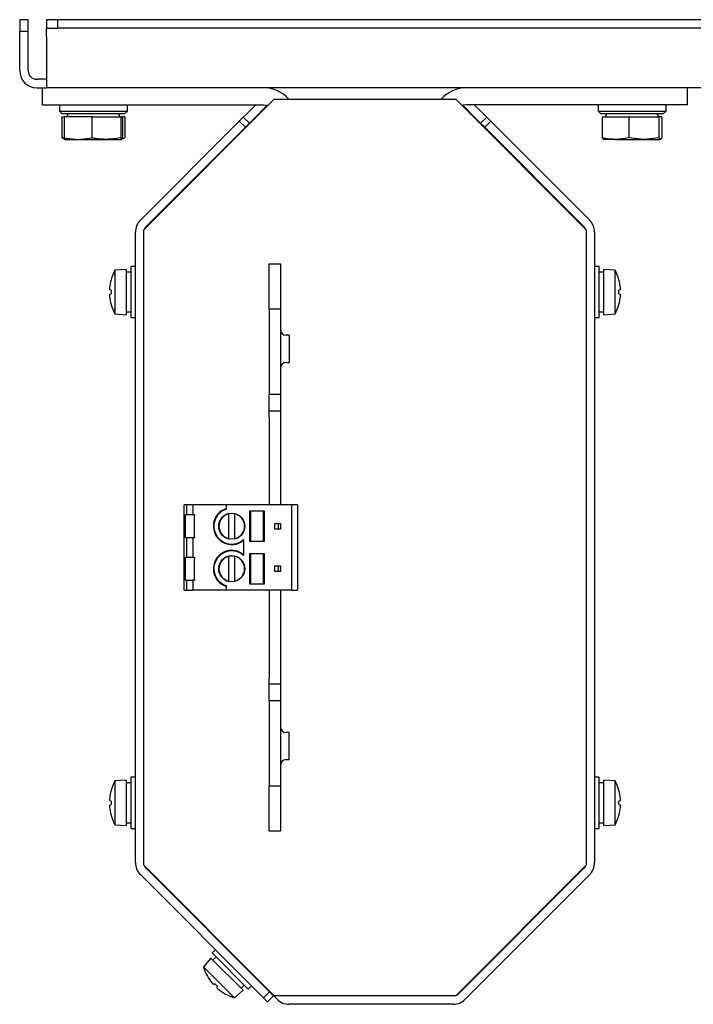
# Model space of a CAD drawing. Header units: millimetres. Extents: x 5 to 414, y 6 to 290.
# Tile 2 of 45: x 65 to 89, y 102 to 137. Entities that reach past the tile are written whole.
import ezdxf

# ---------------------------------------------------------------- set-up
doc = ezdxf.new("R2010")
doc.units = ezdxf.units.MM

msp = doc.modelspace()

# ---------------------------------------------------------------- linework, layer by layer
at = {"color": 7, "linetype": 'Continuous', "lineweight": 25}
for p, q in [((65.5203, 136.6261), (65.2203, 136.6261)), ((65.2203, 136.6261), (65.2203, 136.2261)), ((65.5203, 136.2261), (65.5203, 136.6261)), ((66.1703, 136.6261), (66.1703, 136.3261)), ((66.5703, 136.6261), (66.1703, 136.6261)), ((66.5703, 136.3261), (66.5703, 136.6261)), ((147.8703, 136.6261), (66.5703, 136.6261)), ((65.2203, 136.2261), (65.5203, 136.2261)), ((65.2203, 134.8261), (65.2203, 136.2261)), ((65.5203, 134.8261), (65.5203, 136.2261)), ((66.1703, 136.3261), (66.5703, 136.3261)), ((66.1703, 136.0261), (66.1703, 136.3261)), ((66.1703, 136.0261), (66.1703, 134.8261)), ((147.8703, 136.3261), (66.5703, 136.3261)), ((66.1703, 134.8261), (66.1703, 134.2261)), ((65.8203, 134.5261), (65.8703, 134.5261)), ((66.1703, 134.5261), (65.8703, 134.5261)), ((65.8203, 134.2261), (65.8703, 134.2261)), ((65.8703, 134.2261), (66.0203, 134.2261)), ((66.0203, 133.6261), (66.0203, 134.2261)), ((66.0203, 134.2261), (66.0361, 134.2261)), ((66.0361, 134.2261), (66.1703, 134.2261)), ((97.8203, 134.2261), (66.1703, 134.2261)), ((88.7803, 133.6261), (88.7803, 134.2261)), ((66.0203, 133.6261), (73.8203, 133.6261)), ((66.6203, 133.6261), (66.6203, 133.4061)), ((69.0203, 133.4061), (69.0203, 133.6261)), ((69.6003, 129.2261), (74.2003, 133.8261)), ((73.5452, 133.6261), (73.2502, 133.3312)), ((73.4623, 133.119), (73.9543, 133.611)), ((74.2003, 133.8261), (80.6003, 133.8261)), ((80.6003, 133.8261), (85.2003, 129.2261)), ((80.8463, 133.611), (81.3383, 133.119)), ((88.7803, 133.6261), (80.9803, 133.6261)), ((81.5504, 133.3312), (81.2554, 133.6261)), ((85.6203, 133.6261), (85.6203, 133.4061)), ((88.0203, 133.4061), (88.0203, 133.6261)), ((66.6203, 133.4061), (66.7203, 133.3061)), ((66.6203, 133.4061), (69.0203, 133.4061)), ((68.9203, 133.3061), (66.7203, 133.3061)), ((66.9323, 133.3061), (66.8746, 133.2061)), ((68.766, 133.2061), (68.7083, 133.3061)), ((68.9203, 133.3061), (69.0203, 133.4061)), ((73.2502, 133.3312), (73.1088, 133.1897)), ((81.6918, 133.1897), (81.5504, 133.3312)), ((85.6203, 133.4061), (85.7203, 133.3061)), ((85.6203, 133.4061), (88.0203, 133.4061)), ((87.9203, 133.3061), (85.7203, 133.3061)), ((85.9323, 133.3061), (85.8746, 133.2061)), ((87.766, 133.2061), (87.7083, 133.3061)), ((87.9203, 133.3061), (88.0203, 133.4061)), ((66.7081, 133.2061), (66.7081, 132.4624)), ((66.7081, 133.2061), (66.7942, 133.2061)), ((66.7942, 133.2061), (66.7942, 132.4624)), ((67.7659, 133.2061), (66.7942, 133.2061)), ((67.7659, 133.2061), (67.7659, 132.4624)), ((67.7659, 133.2061), (68.792, 133.2061)), ((68.792, 133.2061), (68.792, 132.4624)), ((68.792, 133.2061), (68.8464, 133.2061)), ((68.9325, 133.2061), (68.8464, 133.2061)), ((68.8464, 133.2061), (68.8464, 132.4624)), ((68.9325, 133.2061), (68.9325, 132.4624)), ((69.476, 129.557), (72.9674, 133.0483)), ((72.9674, 133.0483), (73.1088, 133.1897)), ((73.1795, 132.8362), (72.9674, 133.0483)), ((73.1088, 133.1897), (73.3209, 132.9776)), ((73.3209, 132.9776), (73.1795, 132.8362)), ((73.3209, 132.9776), (73.4623, 133.119)), ((81.3383, 133.119), (81.4797, 132.9776)), ((81.4797, 132.9776), (81.6918, 133.1897)), ((81.6211, 132.8362), (81.4797, 132.9776)), ((81.8333, 133.0483), (81.6211, 132.8362)), ((81.6918, 133.1897), (81.8333, 133.0483)), ((81.8333, 133.0483), (85.3246, 129.557)), ((85.768, 133.2061), (85.768, 132.4624)), ((85.768, 133.2061), (86.7059, 133.2061)), ((86.7059, 133.2061), (86.7059, 132.4624)), ((86.7059, 133.2061), (87.7582, 133.2061)), ((87.7582, 133.2061), (87.7582, 132.4624)), ((87.8726, 133.2061), (87.7582, 133.2061)), ((87.8726, 133.2061), (87.8726, 132.4624)), ((69.6882, 129.3449), (73.1795, 132.8362)), ((81.6211, 132.8362), (85.1124, 129.3449)), ((66.7671, 132.4489), (66.7081, 132.4624)), ((66.7879, 132.4312), (66.7081, 132.4624)), ((66.7836, 132.4195), (66.8203, 132.4061)), ((66.7942, 132.4624), (67.2801, 132.4061)), ((66.7942, 132.4624), (66.8214, 132.4061)), ((66.8214, 132.4061), (67.2801, 132.4061)), ((67.2801, 132.4061), (67.7659, 132.4624)), ((67.2801, 132.4061), (68.279, 132.4061)), ((68.279, 132.4061), (68.8192, 132.4061)), ((68.8192, 132.4061), (68.792, 132.4624)), ((68.8464, 132.4624), (68.8192, 132.4061)), ((68.8527, 132.4312), (68.9325, 132.4624)), ((85.8252, 132.4061), (85.768, 132.4624)), ((86.237, 132.4061), (85.8208, 132.4061)), ((86.237, 132.4061), (87.232, 132.4061)), ((87.232, 132.4061), (86.7059, 132.4624)), ((87.7582, 132.4624), (87.232, 132.4061)), ((87.232, 132.4061), (87.8154, 132.4061)), ((87.7582, 132.4624), (87.8154, 132.4061)), ((87.8154, 132.4061), (87.8726, 132.4624)), ((69.3003, 106.9195), (69.3003, 129.1327)), ((69.6003, 106.8261), (69.6003, 129.2261)), ((85.2003, 129.2261), (85.2003, 106.8261)), ((85.5003, 129.1327), (85.5003, 106.9195)), ((68.9803, 127.8261), (68.5803, 127.7961)), ((68.5803, 127.7961), (68.5803, 126.2561)), ((68.9803, 127.8261), (68.9803, 126.2261)), ((69.1403, 127.7261), (68.9803, 127.7261)), ((69.3003, 127.9261), (69.1403, 127.9261)), ((69.1403, 127.9261), (69.1403, 126.1261)), ((74.0203, 128.0261), (74.4203, 128.0261)), ((74.0203, 126.4261), (74.0203, 128.0261)), ((74.4203, 128.0261), (74.4203, 126.4261)), ((85.6603, 127.9261), (85.5003, 127.9261)), ((85.6603, 126.1261), (85.6603, 127.9261)), ((85.8203, 127.7261), (85.6603, 127.7261)), ((86.2203, 127.7961), (85.8203, 127.8261)), ((85.8203, 126.2261), (85.8203, 127.8261)), ((86.2203, 126.2561), (86.2203, 127.7961)), ((68.4438, 127.0891), (68.3917, 127.1031)), ((86.4089, 127.1031), (86.3568, 127.0891)), ((68.3917, 126.9492), (68.4438, 126.9631)), ((86.3568, 126.9631), (86.4089, 126.9492)), ((68.9803, 126.3261), (69.1403, 126.3261)), ((74.4203, 126.4261), (74.0203, 126.4261)), ((74.0203, 126.4261), (74.0203, 123.4261)), ((74.4203, 126.4261), (74.4203, 123.4261)), ((85.6603, 126.3261), (85.8203, 126.3261)), ((68.5803, 126.2561), (68.9803, 126.2261)), ((69.1403, 126.1261), (69.3003, 126.1261)), ((85.5003, 126.1261), (85.6603, 126.1261)), ((85.8203, 126.2261), (86.2203, 126.2561)), ((74.7303, 125.5041), (74.6203, 125.5041)), ((74.7303, 125.5041), (74.7303, 124.5481)), ((74.6203, 124.5481), (74.7303, 124.5481)), ((74.0203, 123.4261), (74.4203, 123.4261)), ((74.0203, 122.8261), (74.0203, 123.4261)), ((74.4203, 123.4261), (74.4203, 122.8261)), ((74.4203, 122.8261), (74.0203, 122.8261)), ((74.0203, 122.6261), (74.0203, 122.8261)), ((74.0203, 122.6261), (74.0203, 119.5261)), ((74.4203, 122.8261), (74.4203, 122.6261)), ((74.4203, 122.6261), (74.4203, 119.5261)), ((71.0203, 116.5261), (71.0203, 119.5261)), ((71.1103, 119.5261), (71.0203, 119.5261)), ((71.1103, 119.1761), (71.1103, 119.5261)), ((71.1109, 119.5261), (71.1103, 119.5261)), ((71.1109, 119.1761), (71.1109, 119.5261)), ((71.2986, 119.5261), (71.1109, 119.5261)), ((71.3303, 119.5261), (71.2986, 119.5261)), ((71.3303, 119.5261), (71.3303, 119.1761)), ((71.3503, 119.5261), (71.3303, 119.5261)), ((72.5203, 119.5261), (71.3503, 119.5261)), ((74.8203, 119.5261), (72.5203, 119.5261)), ((72.5203, 119.3807), (72.5203, 119.5261)), ((74.8203, 116.5261), (74.8203, 119.5261)), ((75.0203, 119.5261), (74.8203, 119.5261)), ((75.0203, 119.5261), (75.0203, 116.5261)), ((71.0703, 118.3761), (71.0703, 119.1761)), ((71.123, 119.1761), (71.0703, 119.1761)), ((71.3252, 119.1761), (71.123, 119.1761)), ((71.3303, 119.1761), (71.3252, 119.1761)), ((71.3703, 119.1761), (71.3303, 119.1761)), ((71.3703, 119.1761), (71.3703, 118.3761)), ((71.3703, 119.1761), (71.4103, 119.1761)), ((72.3494, 119.0689), (72.3421, 119.0647)), ((72.6002, 118.3562), (72.6004, 119.1961)), ((72.6004, 119.2139), (72.6295, 119.2307)), ((72.6004, 119.2165), (72.6004, 119.2215)), ((72.8004, 119.196), (72.8002, 118.3562)), ((72.8004, 119.2251), (72.8004, 119.2165)), ((73.3394, 119.3161), (73.8403, 119.3161)), ((73.3394, 118.2361), (73.3394, 119.3161)), ((73.3586, 119.3161), (73.3586, 118.2361)), ((73.8205, 118.2361), (73.8205, 119.3161)), ((73.8403, 119.3161), (73.8403, 118.2361)), ((73.1293, 118.9336), (73.1293, 118.9421)), ((73.8403, 119.0061), (73.8205, 119.0061)), ((74.2203, 118.8761), (74.4203, 118.8761)), ((74.2203, 118.6761), (74.2203, 118.8761)), ((74.4203, 118.6761), (74.2203, 118.6761)), ((74.3403, 118.8761), (74.3403, 118.6761)), ((74.4203, 118.8761), (74.4203, 118.6761)), ((71.0703, 118.3761), (71.123, 118.3761)), ((71.1103, 117.6761), (71.1103, 118.3761)), ((71.1109, 117.6761), (71.1109, 118.3761)), ((71.123, 118.3761), (71.3252, 118.3761)), ((71.3252, 118.3761), (71.3303, 118.3761)), ((71.3303, 118.3761), (71.3703, 118.3761)), ((71.3303, 118.3761), (71.3303, 117.6761)), ((71.4103, 118.3761), (71.3703, 118.3761)), ((72.3494, 118.4833), (72.3421, 118.4876)), ((72.6002, 118.3385), (72.6295, 118.3216)), ((73.1293, 118.6187), (73.1293, 118.6102)), ((73.8403, 118.5461), (73.8205, 118.5461)), ((73.1203, 118.3055), (73.1203, 117.7468)), ((73.8403, 118.2361), (73.3394, 118.2361)), ((71.0703, 116.8761), (71.0703, 117.6761)), ((71.123, 117.6761), (71.0703, 117.6761)), ((71.3252, 117.6761), (71.123, 117.6761)), ((71.3303, 117.6761), (71.3252, 117.6761)), ((71.3703, 117.6761), (71.3303, 117.6761)), ((71.3703, 117.6761), (71.3703, 116.8761)), ((71.3703, 117.6761), (71.4103, 117.6761)), ((72.6001, 117.7137), (72.6295, 117.7307)), ((72.6001, 117.7165), (72.6001, 117.7214)), ((72.6005, 116.8561), (72.6001, 117.696)), ((72.8001, 117.7252), (72.8001, 117.7166)), ((72.8001, 117.6961), (72.8005, 116.8562)), ((73.3394, 117.8161), (73.8403, 117.8161)), ((73.3394, 116.7361), (73.3394, 117.8161)), ((73.3586, 117.8161), (73.3586, 116.7361)), ((73.8205, 116.7361), (73.8205, 117.8161)), ((73.8403, 117.8161), (73.8403, 116.7361)), ((72.3494, 117.5689), (72.3421, 117.5647)), ((73.1293, 117.4336), (73.1293, 117.4421)), ((73.8403, 117.5061), (73.8205, 117.5061)), ((74.2203, 117.3761), (74.4203, 117.3761)), ((74.2203, 117.1761), (74.2203, 117.3761)), ((74.3403, 117.3761), (74.3403, 117.1761)), ((74.4203, 117.3761), (74.4203, 117.1761)), ((72.3494, 116.9833), (72.3421, 116.9876)), ((73.1293, 117.1187), (73.1293, 117.1102)), ((73.8403, 117.0461), (73.8205, 117.0461)), ((74.4203, 117.1761), (74.2203, 117.1761)), ((71.0703, 116.8761), (71.123, 116.8761)), ((71.1103, 116.5261), (71.1103, 116.8761)), ((71.1109, 116.5261), (71.1109, 116.8761)), ((71.123, 116.8761), (71.3252, 116.8761)), ((71.3252, 116.8761), (71.3303, 116.8761)), ((71.3303, 116.8761), (71.3703, 116.8761)), ((71.3303, 116.8761), (71.3303, 116.5261)), ((71.4103, 116.8761), (71.3703, 116.8761)), ((72.5203, 116.5261), (72.5203, 116.6716)), ((72.6005, 116.8383), (72.6295, 116.8216)), ((73.8403, 116.7361), (73.3394, 116.7361)), ((71.0203, 116.5261), (71.1103, 116.5261)), ((71.1103, 116.5261), (71.1109, 116.5261)), ((71.1109, 116.5261), (71.2986, 116.5261)), ((71.2986, 116.5261), (71.3303, 116.5261)), ((71.3503, 116.5261), (71.3303, 116.5261)), ((72.5203, 116.5261), (71.3503, 116.5261)), ((74.8203, 116.5261), (72.5203, 116.5261)), ((74.0203, 116.5261), (74.0203, 113.4261)), ((74.4203, 116.5261), (74.4203, 113.4261)), ((74.8203, 116.5261), (75.0203, 116.5261)), ((74.0203, 113.2261), (74.0203, 113.4261)), ((74.0203, 113.2261), (74.4203, 113.2261)), ((74.0203, 112.6261), (74.0203, 113.2261)), ((74.4203, 113.4261), (74.4203, 113.2261)), ((74.4203, 113.2261), (74.4203, 112.6261)), ((74.4203, 112.6261), (74.0203, 112.6261)), ((74.0203, 112.6261), (74.0203, 109.6261)), ((74.4203, 112.6261), (74.4203, 109.6261)), ((74.7303, 111.5041), (74.6203, 111.5041)), ((74.7303, 110.5481), (74.7303, 111.5041)), ((74.6203, 110.5481), (74.7303, 110.5481)), ((68.9803, 109.8261), (68.5803, 109.7961)), ((68.5803, 109.7961), (68.5803, 108.2561)), ((68.9803, 109.8261), (68.9803, 108.2261)), ((69.1403, 109.7261), (68.9803, 109.7261)), ((69.3003, 109.9261), (69.1403, 109.9261)), ((69.1403, 109.9261), (69.1403, 108.1261)), ((85.6603, 109.9261), (85.5003, 109.9261)), ((85.6603, 108.1261), (85.6603, 109.9261)), ((85.8203, 109.7261), (85.6603, 109.7261)), ((86.2203, 109.7961), (85.8203, 109.8261)), ((85.8203, 108.2261), (85.8203, 109.8261)), ((86.2203, 108.2561), (86.2203, 109.7961)), ((74.0203, 109.6261), (74.4203, 109.6261)), ((74.0203, 108.0261), (74.0203, 109.6261)), ((74.4203, 109.6261), (74.4203, 108.0261)), ((68.4438, 109.0891), (68.3917, 109.1031)), ((68.3917, 108.9492), (68.4438, 108.9631)), ((86.4089, 109.1031), (86.3568, 109.0891)), ((86.3568, 108.9631), (86.4089, 108.9492)), ((68.9803, 108.3261), (69.1403, 108.3261)), ((85.6603, 108.3261), (85.8203, 108.3261)), ((68.5803, 108.2561), (68.9803, 108.2261)), ((69.1403, 108.1261), (69.3003, 108.1261)), ((74.4203, 108.0261), (74.0203, 108.0261)), ((85.5003, 108.1261), (85.6603, 108.1261)), ((85.8203, 108.2261), (86.2203, 108.2561)), ((74.2003, 102.2261), (69.6003, 106.8261)), ((74.028, 102.3676), (69.6882, 106.7074)), ((85.2003, 106.8261), (80.6003, 102.2261)), ((85.1124, 106.7074), (80.719, 102.314)), ((73.8159, 102.1554), (69.476, 106.4953)), ((85.3246, 106.4953), (80.9312, 102.1019)), ((71.984, 104.4182), (71.9961, 104.4303)), ((72.1254, 104.2767), (71.984, 104.4182)), ((72.1376, 104.2889), (72.1254, 104.2767)), ((74.3003, 102.1019), (72.1254, 104.2767)), ((72.1221, 103.8492), (72.009, 103.736)), ((71.9666, 103.5522), (71.7049, 103.2481)), ((71.9666, 103.5522), (73.0979, 102.4208)), ((72.009, 103.736), (73.2818, 102.4632)), ((72.1504, 103.5946), (72.0373, 103.4815)), ((72.6911, 103.7111), (72.6878, 103.7078)), ((71.7049, 103.2481), (72.7939, 102.1592)), ((73.2535, 103.1421), (73.2568, 103.1454)), ((72.1084, 102.6517), (72.0616, 102.6247)), ((72.1704, 102.5159), (72.1974, 102.5626)), ((72.7939, 102.1592), (73.0979, 102.4208)), ((73.0272, 102.4915), (73.1404, 102.6047)), ((73.2818, 102.4632), (73.3949, 102.5764)), ((73.8159, 102.1554), (74.028, 102.3676)), ((74.028, 102.3676), (74.1694, 102.2261)), ((73.9573, 102.014), (73.8159, 102.1554)), ((74.1694, 102.2261), (73.9573, 102.014)), ((80.6003, 102.2261), (74.2003, 102.2261)), ((80.5069, 101.9261), (74.7246, 101.9261))]:
    msp.add_line(p, q, dxfattribs=at)
at = {"color": 7, "linetype": 'Continuous', "lineweight": 25, "flags": 128}
for points in [[(73.8203, 133.6261), (73.9374, 133.6146), (73.9789, 133.6048)], [(80.9803, 133.6261), (80.8632, 133.6146), (80.8217, 133.6048)]]:
    msp.add_lwpolyline(points, dxfattribs=at)
at = {"color": 7, "linetype": 'Continuous', "lineweight": 25}
for centre in [(72.7003, 118.7761), (72.7003, 117.2761)]:
    msp.add_circle(centre, 0.46, dxfattribs=at)
for centre, radius, start, end in [((65.8203, 134.8261), 0.6, 180, 270), ((65.8203, 134.8261), 0.3, 180, 270), ((73.8203, 133.0261), 1.2, 41.81031, 90), ((80.9803, 133.0261), 1.2, 90, 138.18969), ((69.9003, 129.1327), 0.6, 135, 180), ((84.9003, 129.1327), 0.6, 0, 45), ((69.9003, 129.1327), 0.3, 135, 156.99009), ((84.9003, 129.1327), 0.3, 23.00991, 45), ((69.9828, 127.0261), 1.6, 151.23293, 164.28735), ((84.8178, 127.0261), 1.6, 15.71265, 28.76707), ((69.9981, 127.0268), 1.6132, 164.45534, 174.70819), ((84.8026, 127.0268), 1.6132, 5.29181, 15.54466), ((69.7863, 127.0719), 1.3985, 175.74899, 177.87522), ((68.6255, 127.1462), 0.2377, 185.43035, 190.4629), ((70.0989, 127.0261), 1.6563, 177.82079, 182.17921), ((84.7017, 127.0261), 1.6563, 357.82079, 2.17921), ((85.0143, 127.0719), 1.3985, 2.12478, 4.25101), ((86.1751, 127.1462), 0.2377, 349.5371, 354.56965), ((68.6255, 126.906), 0.2377, 169.5371, 174.56965), ((69.7863, 126.9804), 1.3985, 182.12478, 184.25101), ((69.9981, 127.0255), 1.6132, 185.29181, 195.54466), ((84.8026, 127.0255), 1.6132, 344.45534, 354.70819), ((86.1751, 126.906), 0.2377, 5.43035, 10.4629), ((85.0143, 126.9804), 1.3985, 355.74899, 357.87522), ((69.9828, 127.0261), 1.6, 195.71265, 208.76707), ((84.8178, 127.0261), 1.6, 331.23293, 344.28735), ((74.6203, 125.7041), 0.2, 180, 270), ((74.6203, 124.3481), 0.2, 90, 180), ((72.7003, 118.7761), 0.65, 106.07665, 310.25224), ((72.7003, 118.7761), 0.6308, 106.5799, 311.7454), ((72.7003, 118.7761), 0.4516, 102.77852, 257.19171), ((72.7003, 118.7761), 0.4516, 282.77852, 77.19171), ((72.7003, 117.2761), 0.65, 49.74776, 253.92335), ((72.7003, 117.2761), 0.6308, 48.2546, 253.4201), ((72.7003, 117.2761), 0.4516, 102.82201, 257.2352), ((72.7003, 117.2761), 0.4516, 282.82201, 77.2352), ((74.6203, 111.7041), 0.2, 180, 270), ((74.6203, 110.3481), 0.2, 90, 180), ((69.9828, 109.0261), 1.6, 151.23293, 164.28735), ((84.8178, 109.0261), 1.6, 15.71265, 28.76707), ((69.9981, 109.0268), 1.6132, 164.45534, 174.70819), ((84.8026, 109.0268), 1.6132, 5.29181, 15.54466), ((69.7863, 109.0719), 1.3985, 175.74899, 177.87522), ((68.6255, 109.1462), 0.2377, 185.43035, 190.4629), ((70.0989, 109.0261), 1.6563, 177.82079, 182.17921), ((84.7017, 109.0261), 1.6563, 357.82079, 2.17921), ((85.0143, 109.0719), 1.3985, 2.12478, 4.25101), ((86.1751, 109.1462), 0.2377, 349.5371, 354.56965), ((68.6255, 108.906), 0.2377, 169.5371, 174.56965), ((69.7863, 108.9804), 1.3985, 182.12478, 184.25101), ((69.9981, 109.0255), 1.6132, 185.29181, 195.54466), ((84.8026, 109.0255), 1.6132, 344.45534, 354.70819), ((86.1751, 108.906), 0.2377, 5.43035, 10.4629), ((85.0143, 108.9804), 1.3985, 355.74899, 357.87522), ((69.9828, 109.0261), 1.6, 195.71265, 208.76707), ((84.8178, 109.0261), 1.6, 331.23293, 344.28735), ((69.9003, 106.9195), 0.6, 180, 225), ((84.9003, 106.9195), 0.6, 315, 0), ((69.9003, 106.9195), 0.3, 203.00991, 225), ((84.9003, 106.9195), 0.3, 315, 336.99009), ((73.2411, 103.6954), 1.6, 196.23293, 209.28735), ((73.2514, 103.7066), 1.6132, 209.45534, 219.70819), ((73.0698, 103.5888), 1.3985, 220.74899, 222.87522), ((72.1964, 102.8205), 0.2377, 230.43035, 235.4629), ((73.3232, 103.7775), 1.6563, 222.82079, 227.17921), ((72.3663, 102.6507), 0.2377, 214.5371, 219.56965), ((73.1345, 103.5241), 1.3985, 227.12478, 229.25101), ((73.2524, 103.7057), 1.6132, 230.29181, 240.54466), ((73.2411, 103.6954), 1.6, 240.71265, 253.76707), ((74.7246, 102.5261), 0.6, 225, 270), ((80.5069, 102.5261), 0.6, 270, 315), ((80.5069, 102.5261), 0.3, 293.00991, 315)]:
    msp.add_arc(centre, radius, start, end, dxfattribs=at)
for centre, major_axis, start_param, end_param in [((72.7221, 118.7384), (-0.2492, 0.4316), 6.0053163, 6.6059113), ((72.6567, 118.7761), (0.4983, 0), 5.9604593, 6.6059113), ((72.7221, 118.8139), (0.2492, 0.4316), 2.8188667, 3.4189813), ((72.7221, 117.2384), (-0.2492, 0.4316), 6.006018, 6.6059113), ((72.6567, 117.2761), (0.4983, 0), 5.9604593, 6.6059113), ((72.7221, 117.3139), (0.2492, 0.4316), 2.8188667, 3.419683)]:
    msp.add_ellipse(centre, major_axis=major_axis, ratio=0.9961655, start_param=start_param, end_param=end_param, dxfattribs=at)
for points, knots in [([(68.279, 132.4061), (68.1491, 132.4124), (67.977, 132.4208), (67.8075, 132.4542), (67.7659, 132.4624)], [0, 0, 0, 0, 0.7546146, 1, 1, 1, 1]), ([(68.792, 132.4624), (68.7867, 132.4614), (68.6176, 132.4269), (68.4456, 132.4163), (68.279, 132.4061)], [0, 0, 0, 0, 0.03144935, 1, 1, 1, 1]), ([(86.237, 132.4061), (86.1182, 132.4124), (85.9609, 132.4208), (85.806, 132.4542), (85.768, 132.4624)], [0, 0, 0, 0, 0.7546146, 1, 1, 1, 1]), ([(86.7059, 132.4624), (86.701, 132.4614), (86.5465, 132.4269), (86.3892, 132.4163), (86.237, 132.4061)], [0, 0, 0, 0, 0.0314494, 1, 1, 1, 1]), ([(72.6004, 119.1961), (72.6004, 119.1984), (72.6004, 119.2032), (72.6004, 119.2094), (72.6004, 119.2141), (72.6004, 119.2161), (72.6004, 119.2165), (72.6004, 119.2165)], [0, 0, 0, 0, 0.2349655, 0.4700462, 0.70179, 0.9276331, 1, 1, 1, 1]), ([(72.8004, 119.2165), (72.8004, 119.2161), (72.8004, 119.2152), (72.8004, 119.2113), (72.8004, 119.2059), (72.8004, 119.2004), (72.8004, 119.1971), (72.8004, 119.196)], [0, 0, 0, 0, 0.2206944, 0.4412841, 0.6647377, 0.8937463, 1, 1, 1, 1]), ([(72.6002, 118.3358), (72.6002, 118.3362), (72.6002, 118.337), (72.6002, 118.341), (72.6002, 118.3464), (72.6002, 118.3518), (72.6002, 118.3552), (72.6002, 118.3562)], [0, 0, 0, 0, 0.2206944, 0.4412841, 0.6647377, 0.8937463, 1, 1, 1, 1]), ([(72.8002, 118.3562), (72.8002, 118.3538), (72.8002, 118.3491), (72.8002, 118.3428), (72.8002, 118.3382), (72.8002, 118.3362), (72.8002, 118.3358), (72.8002, 118.3357)], [0, 0, 0, 0, 0.2349655, 0.4700462, 0.70179, 0.9276331, 1, 1, 1, 1]), ([(72.6001, 117.696), (72.6001, 117.6984), (72.6001, 117.7031), (72.6001, 117.7093), (72.6001, 117.714), (72.6001, 117.716), (72.6001, 117.7164), (72.6001, 117.7165)], [0, 0, 0, 0, 0.2349655, 0.4700462, 0.70179, 0.9276331, 1, 1, 1, 1]), ([(72.8001, 117.7166), (72.8001, 117.7161), (72.8001, 117.7153), (72.8001, 117.7114), (72.8001, 117.7059), (72.8001, 117.7005), (72.8001, 117.6972), (72.8001, 117.6961)], [0, 0, 0, 0, 0.2206944, 0.4412841, 0.6647377, 0.8937463, 1, 1, 1, 1]), ([(72.6005, 116.8357), (72.6005, 116.8361), (72.6005, 116.8369), (72.6005, 116.8409), (72.6005, 116.8463), (72.6005, 116.8517), (72.6005, 116.8551), (72.6005, 116.8561)], [0, 0, 0, 0, 0.2206944, 0.4412841, 0.6647377, 0.8937463, 1, 1, 1, 1]), ([(72.8005, 116.8562), (72.8005, 116.8539), (72.8005, 116.8492), (72.8005, 116.8429), (72.8005, 116.8383), (72.8005, 116.8363), (72.8005, 116.8359), (72.8005, 116.8358)], [0, 0, 0, 0, 0.2349655, 0.4700462, 0.70179, 0.9276331, 1, 1, 1, 1])]:
    msp.add_open_spline(points, degree=3, knots=knots, dxfattribs=at)

doc.saveas('drawing.dxf')
